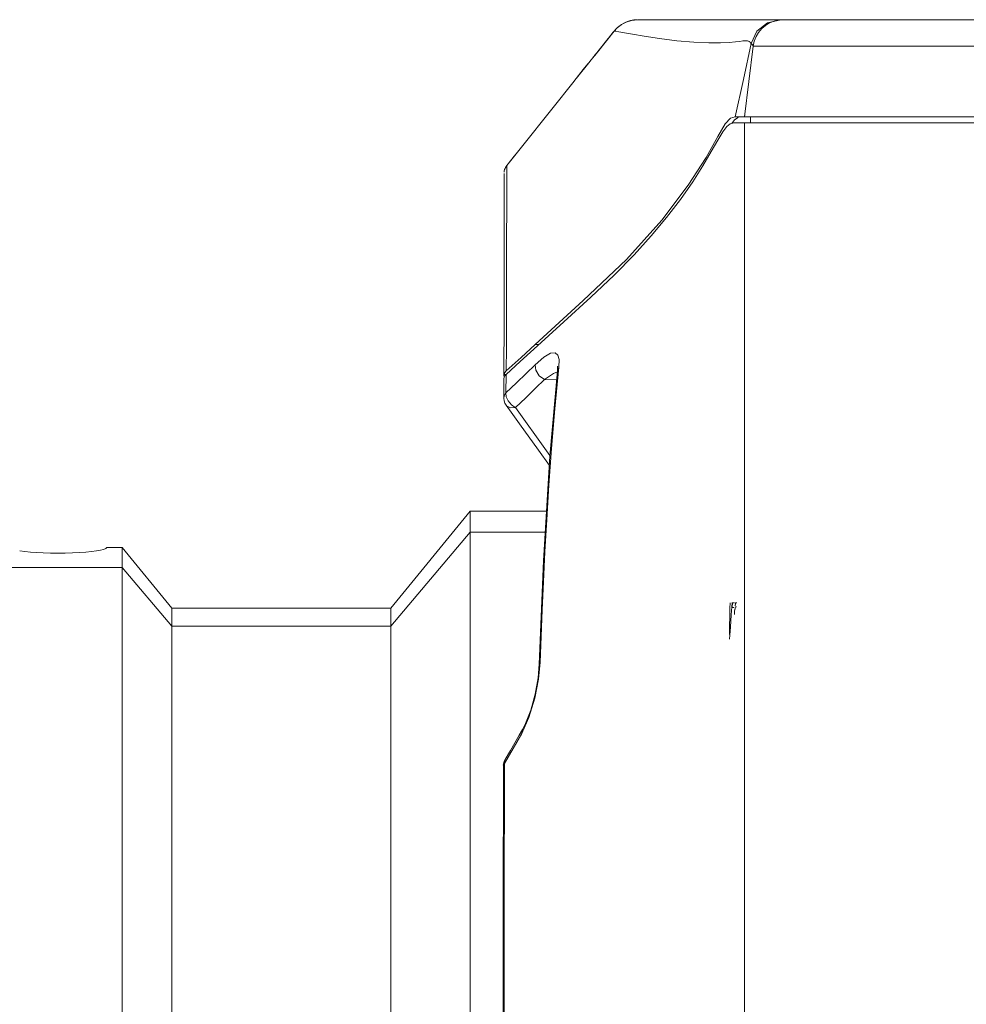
# Model space of a CAD drawing. Header units: millimetres. Extents: x 3925 to 5043, y -86 to 778.
# Tile 103 of 157: x 4604 to 4624, y 288 to 308. Entities that reach past the tile are written whole.
import ezdxf

# ---------------------------------------------------------------- set-up
doc = ezdxf.new("R2010")
doc.units = ezdxf.units.MM
doc.header["$LTSCALE"] = 46.255
for name, color, linetype in [('H30K-FRONT-CDXF_CONTINUOUS_LINE', 7, 'CONTINUOUS'), ('H30K-INDICATDXF_CONTINUOUS_LINE', 7, 'CONTINUOUS'), ('H30K-TOP-COVDXF_CONTINUOUS_LINE', 7, 'CONTINUOUS'), ('PJ-LENS-FUJIDXF_CONTINUOUS_LINE', 7, 'CONTINUOUS')]:
    doc.layers.add(name, color=color, linetype=linetype)

msp = doc.modelspace()

# ---------------------------------------------------------------- linework, layer by layer
at = {"layer": 'H30K-FRONT-CDXF_CONTINUOUS_LINE', "color": 7, "linetype": 'Continuous', "lineweight": 0}
for p, q in [((4619.3424, 305.9307), (4619.3424, 306.0557)), ((4618.9961, 305.9307), (4618.9254, 305.9065)), ((4619.014, 305.9907), (4618.953, 305.9159)), ((4618.9961, 305.9307), (4624.3789, 305.9307)), ((4619.0857, 306.0389), (4619.014, 305.9907)), ((4619.2174, 266.2785), (4619.2174, 305.9307)), ((4615.4904, 301.8281), (4614.8713, 301.2673)), ((4614.8713, 301.2673), (4614.594, 301.0136)), ((4615.0808, 301.1022), (4615.2183, 301.1793)), ((4614.594, 301.0136), (4614.3023, 300.7439)), ((4614.8983, 300.9428), (4615.0808, 301.1022)), ((4614.7136, 300.7603), (4614.8983, 300.9428)), ((4615.3643, 300.8992), (4615.3609, 300.8153)), ((4615.3928, 300.8918), (4615.3609, 300.8154)), ((4614.2566, 300.6489), (4614.2559, 300.2542)), ((4614.3023, 300.7439), (4614.2714, 300.7049)), ((4614.3023, 300.7439), (4614.2995, 300.3651)), ((4614.909, 300.4572), (4615.0949, 300.6398)), ((4615.3446, 300.6297), (4615.0949, 300.6398)), ((4614.2552, 300.2545), (4614.2552, 300.2522)), ((4614.2607, 300.201), (4614.2552, 300.2513)), ((4614.2554, 300.2542), (4614.2554, 300.2562)), ((4614.3021, 300.1073), (4614.3025, 300.1067)), ((4614.3026, 300.1083), (4614.3027, 300.1082)), ((4614.3027, 300.1082), (4614.3134, 300.0954)), ((4614.3028, 300.1083), (4614.5764, 299.7287)), ((4614.3134, 300.0954), (4614.39, 300.057)), ((4614.39, 300.057), (4614.4918, 300.0626)), ((4614.4108, 300.1176), (4614.4918, 300.0626)), ((4615.2071, 299.0709), (4614.9265, 299.4609)), ((4615.1944, 298.8697), (4615.1371, 297.923)), ((4615.075, 296.9019), (4614.9855, 294.7736)), ((4618.96, 296.0357), (4618.9427, 295.7865)), ((4618.9531, 296.0357), (4618.96, 296.0357)), ((4618.9692, 296.0357), (4618.9649, 295.94)), ((4618.9649, 295.94), (4618.9993, 295.94)), ((4619.0102, 296.0357), (4618.9692, 296.0357)), ((4619.013, 295.8602), (4619.0161, 295.908)), ((4619.0222, 295.9719), (4619.0287, 296.0197)), ((4619.0265, 295.94), (4619.0229, 295.908)), ((4619.0305, 295.9559), (4619.0265, 295.94)), ((4619.0287, 296.0197), (4619.035, 296.0357)), ((4619.0519, 295.9559), (4619.0305, 295.9559)), ((4619.035, 296.0357), (4619.0618, 296.0357)), ((4618.9427, 295.7865), (4618.9256, 295.5365)), ((4619.0104, 295.7963), (4619.013, 295.8602)), ((4618.9256, 295.5365), (4618.9086, 295.2857)), ((4614.9855, 294.7736), (4614.9609, 294.4903)), ((4615.0021, 294.8151), (4614.9693, 294.4635)), ((4615.0021, 294.8151), (4614.9855, 294.7736)), ((4614.7742, 293.6731), (4614.6237, 293.3406)), ((4614.7039, 293.5464), (4614.6403, 293.422)), ((4614.5744, 293.3076), (4614.3926, 292.9942)), ((4614.6237, 293.3406), (4614.4479, 293.0342)), ((4614.5744, 293.3076), (4614.6403, 293.422)), ((4614.6237, 293.3406), (4614.6401, 293.4216)), ((4614.4479, 293.0342), (4614.2681, 292.7237)), ((4614.3926, 292.9942), (4614.2839, 292.8081)), ((4614.2471, 292.719), (4614.2443, 292.689)), ((4614.2681, 292.7237), (4614.246, 292.6916)), ((4614.246, 292.6916), (4614.246, 292.691)), ((4614.2689, 292.7236), (4614.2835, 292.8077)), ((4614.2835, 292.8077), (4614.2838, 292.8082))]:
    msp.add_line(p, q, dxfattribs=at)
for points in [[(4618.9254, 305.9065), (4618.8521, 305.8507), (4618.769, 305.746)], [(4618.769, 305.746), (4618.6647, 305.5739), (4618.5305, 305.3354), (4618.3606, 305.0443), (4618.1498, 304.7136), (4617.8974, 304.3523), (4617.6122, 303.9795), (4617.2958, 303.6006), (4616.9412, 303.2109), (4616.529, 302.7927), (4616.0461, 302.335), (4615.4904, 301.8281)], [(4615.2183, 301.1793), (4615.3123, 301.1871), (4615.3683, 301.1415), (4615.3955, 301.0488), (4615.3928, 300.8918)], [(4614.8983, 300.9428), (4614.912, 300.8303), (4614.9849, 300.718), (4615.0949, 300.6398)], [(4615.3928, 300.8918), (4615.3072, 300.0332), (4615.2388, 299.2204), (4615.1836, 298.458), (4615.1387, 297.7467), (4615.1017, 297.0847), (4615.0709, 296.4673), (4615.0447, 295.8886), (4615.022, 295.3408), (4615.0021, 294.8151)], [(4615.3609, 300.8154), (4615.2063, 299.0613), (4615.075, 296.9019)], [(4615.0949, 300.6398), (4615.2787, 300.7635), (4615.3594, 300.7983)], [(4615.3716, 300.9014), (4615.3633, 300.9172), (4615.3643, 300.8992)], [(4614.2714, 300.7049), (4614.2574, 300.6616), (4614.2567, 300.6489)], [(4614.2995, 300.3651), (4614.5141, 300.5677), (4614.7136, 300.7603)], [(4614.493, 300.0625), (4614.7084, 300.2645), (4614.909, 300.4572)], [(4614.2554, 300.2562), (4614.2629, 300.3025), (4614.2985, 300.3657)], [(4614.3026, 300.1083), (4614.2773, 300.1521), (4614.2608, 300.2025), (4614.2554, 300.2557)], [(4614.302, 300.1075), (4614.277, 300.151), (4614.2607, 300.201)], [(4614.2985, 300.3657), (4614.3047, 300.2839), (4614.3439, 300.1961), (4614.4108, 300.1176)], [(4614.9265, 299.4609), (4614.6997, 299.7758), (4614.493, 300.0625)], [(4614.5764, 299.7287), (4614.9682, 299.1843), (4615.1946, 298.8694)], [(4618.9207, 296.0357), (4618.9183, 295.927), (4618.916, 295.8182), (4618.9138, 295.7092), (4618.9117, 295.6001), (4618.9097, 295.4908), (4618.9078, 295.3815)], [(4614.9609, 294.4903), (4614.9009, 294.154), (4614.8111, 293.8243), (4614.7039, 293.5464)], [(4614.9693, 294.4635), (4614.8931, 294.0687), (4614.7742, 293.6731)], [(4614.246, 292.6883), (4614.2443, 289.7487), (4614.2428, 286.3764), (4614.2422, 283.1806)], [(4614.2835, 292.8077), (4614.2806, 292.8025), (4614.2617, 292.7653), (4614.2471, 292.719)], [(4614.2681, 292.7237), (4614.2662, 291.7635), (4614.2644, 290.7665), (4614.2629, 289.7288), (4614.2614, 288.6625), (4614.2602, 287.5805), (4614.2592, 286.4882), (4614.2584, 285.3861), (4614.2579, 284.2808), (4614.2576, 283.1806)]]:
    msp.add_lwpolyline(points, dxfattribs=at)
at = {"layer": 'H30K-INDICATDXF_CONTINUOUS_LINE', "color": 7, "linetype": 'Continuous', "lineweight": 0}
for p, q in [((4616.57, 307.8644), (4616.6024, 307.8956)), ((4616.6024, 307.8956), (4616.6842, 307.9578)), ((4616.6842, 307.9578), (4616.7789, 308.0073)), ((4616.7789, 308.0073), (4616.8886, 308.0417)), ((4616.9187, 308.0474), (4616.8496, 308.0301)), ((4616.8886, 308.0417), (4617.02, 308.0557)), ((4616.9266, 308.048), (4616.9187, 308.0474)), ((4616.4175, 307.6792), (4616.2561, 307.478)), ((4616.4119, 307.6723), (4616.5126, 307.798)), ((4616.5306, 307.8206), (4616.4175, 307.6792)), ((4616.5321, 307.8212), (4616.57, 307.8644)), ((4616.5321, 307.8212), (4616.533, 307.8207)), ((4616.2744, 307.5008), (4616.1176, 307.3057)), ((4616.1176, 307.3057), (4616.1176, 307.3032)), ((4616.1185, 307.3057), (4616.1176, 307.3057)), ((4616.1195, 307.3055), (4616.1185, 307.3057))]:
    msp.add_line(p, q, dxfattribs=at)
for points in [[(4616.1185, 307.3057), (4616.3822, 307.6341), (4616.5321, 307.8212)], [(4616.5306, 307.8206), (4616.5309, 307.8208), (4616.5314, 307.821), (4616.5321, 307.8212)]]:
    msp.add_lwpolyline(points, dxfattribs=at)
msp.add_arc((4617.019, 307.4307), 0.625, 91.52676, 141.40285, dxfattribs=at)
at = {"layer": 'H30K-TOP-COVDXF_CONTINUOUS_LINE', "color": 7, "linetype": 'Continuous', "lineweight": 0}
for p, q in [((4616.8893, 308.0416), (4616.7718, 308.0037)), ((4617.0213, 308.0557), (4616.8893, 308.0416)), ((4617.0213, 308.0557), (4642.3075, 308.0557)), ((4619.7674, 308.0557), (4619.2959, 308.0557)), ((4619.6918, 307.9931), (4619.4738, 307.8181)), ((4619.9642, 308.0557), (4619.6918, 307.9931)), ((4620.0581, 308.0557), (4619.8586, 308.0557)), ((4620.016, 308.0557), (4619.935, 308.0504)), ((4620.0239, 308.0557), (4620.0159, 308.0557)), ((4622.7527, 308.0557), (4622.0027, 308.0557)), ((4616.5335, 307.8214), (4616.1865, 307.3889)), ((4616.7408, 307.7872), (4616.9104, 307.7556)), ((4619.4738, 307.8181), (4619.354, 307.5655)), ((4619.3537, 307.5639), (4619.1968, 306.8195)), ((4619.2174, 306.0557), (4619.3956, 307.5068)), ((4619.3956, 307.5068), (4642.1424, 307.5068)), ((4616.1068, 307.2898), (4616.0618, 307.2342)), ((4616.1486, 307.3418), (4616.0955, 307.2759)), ((4616.1865, 307.3889), (4616.1301, 307.3187)), ((4616.0356, 307.2035), (4615.7544, 306.8523)), ((4615.8943, 307.0272), (4615.9886, 307.1449)), ((4616.0365, 307.2034), (4616.0356, 307.2035)), ((4616.0407, 307.2083), (4616.0365, 307.2034)), ((4616.0495, 307.2191), (4616.0407, 307.2083)), ((4616.0685, 307.2424), (4616.0439, 307.2122)), ((4615.8943, 307.0272), (4615.697, 306.7803)), ((4615.7037, 306.7886), (4615.243, 306.2092)), ((4619.1968, 306.8195), (4619.0271, 306.0556)), ((4615.243, 306.2092), (4614.6202, 305.4296)), ((4619.0271, 306.0556), (4618.9311, 306.0236)), ((4619.0271, 306.0557), (4642.1424, 306.0557)), ((4619.2185, 306.064), (4619.2211, 306.0858)), ((4618.8155, 305.9107), (4618.6656, 305.6502)), ((4618.9311, 306.0236), (4618.8155, 305.9107)), ((4614.6202, 305.4296), (4614.316, 305.0507)), ((4614.4672, 305.2392), (4614.316, 305.0506)), ((4614.5432, 305.3338), (4614.4672, 305.2392)), ((4614.3157, 305.0504), (4614.316, 305.0506)), ((4614.3168, 304.9889), (4614.3157, 305.0504)), ((4614.2614, 304.8865), (4614.262, 304.5879)), ((4614.2652, 304.9389), (4614.2621, 304.916)), ((4614.277, 304.982), (4614.2652, 304.9389)), ((4614.2926, 305.0113), (4614.277, 304.982)), ((4615.8921, 302.2672), (4614.9015, 301.3632)), ((4614.2595, 301.9071), (4614.2582, 300.7228)), ((4614.6122, 301.0952), (4614.9015, 301.3632)), ((4614.9774, 301.3634), (4614.9018, 301.3634)), ((4614.3061, 300.819), (4614.6122, 301.0952)), ((4614.275, 300.7821), (4614.2596, 300.741)), ((4614.3061, 300.819), (4614.275, 300.7821)), ((4614.2596, 300.741), (4614.2582, 300.7228)), ((4614.2582, 300.7228), (4614.2618, 300.6965)), ((4614.3023, 300.741), (4614.2596, 300.741))]:
    msp.add_line(p, q, dxfattribs=at)
for points in [[(4616.7718, 308.0037), (4616.6734, 307.9499), (4616.5944, 307.8871), (4616.5335, 307.8214)], [(4616.5335, 307.8214), (4616.5627, 307.8189), (4616.6288, 307.808), (4616.7408, 307.7872)], [(4616.9104, 307.7556), (4617.1508, 307.7132), (4617.4652, 307.6647), (4617.8249, 307.6207), (4618.1762, 307.5915), (4618.4804, 307.579), (4618.7233, 307.5797), (4618.9047, 307.588), (4619.0337, 307.5991), (4619.123, 307.6094), (4619.1845, 307.617), (4619.2273, 307.6213), (4619.258, 307.622), (4619.2805, 307.6195), (4619.2977, 307.6144), (4619.3114, 307.6073), (4619.3227, 307.599), (4619.3326, 307.5895), (4619.3425, 307.5781), (4619.3537, 307.5639)], [(4619.354, 307.5655), (4619.3822, 307.5341), (4619.3981, 307.5164), (4619.3989, 307.5154)], [(4616.0422, 307.2101), (4616.0385, 307.2056), (4616.0396, 307.2067)], [(4618.6656, 305.6502), (4618.4278, 305.2184), (4618.053, 304.6427), (4617.5103, 303.923), (4616.7839, 303.113), (4615.8921, 302.2672)], [(4614.3173, 304.5909), (4614.3176, 304.8233), (4614.3168, 304.9889)], [(4614.2621, 304.6643), (4614.2614, 304.0435), (4614.2594, 303.1016), (4614.2595, 301.9071)], [(4614.3144, 304.0204), (4614.3161, 304.3176), (4614.3173, 304.5909)], [(4614.309, 302.4395), (4614.3093, 302.7503), (4614.3099, 303.0682), (4614.3111, 303.3896), (4614.3127, 303.709), (4614.3144, 304.0204)], [(4614.3061, 300.819), (4614.3076, 301.3021), (4614.3083, 301.5685), (4614.3087, 301.8473), (4614.309, 302.4395)]]:
    msp.add_lwpolyline(points, dxfattribs=at)
for centre, radius, start, end in [((4620.016, 307.4307), 0.625, 97.4388, 173), ((4614.5113, 304.8945), 0.25, 141.37856, 162.87638)]:
    msp.add_arc(centre, radius, start, end, dxfattribs=at)
at = {"layer": 'PJ-LENS-FUJIDXF_CONTINUOUS_LINE', "color": 7, "linetype": 'Continuous', "lineweight": 0}
for p, q in [((4611.9252, 295.923), (4613.5616, 297.923)), ((4613.5616, 268.4383), (4613.5616, 297.923)), ((4613.5616, 297.923), (4615.1371, 297.923)), ((4613.5616, 297.4925), (4611.9252, 295.5519)), ((4613.5616, 297.4925), (4615.1109, 297.4925)), ((4606.3851, 297.173), (4606.068, 297.173)), ((4606.3851, 269.1883), (4606.3851, 297.173)), ((4606.3851, 297.173), (4607.4078, 295.923)), ((4606.3851, 296.7648), (4603.9262, 296.7648)), ((4607.4078, 295.5519), (4606.3851, 296.7648)), ((4607.4078, 270.4383), (4607.4078, 295.923)), ((4607.4078, 295.923), (4611.9252, 295.923)), ((4611.9252, 270.4383), (4611.9252, 295.923)), ((4607.4078, 295.5519), (4611.9252, 295.5519))]:
    msp.add_line(p, q, dxfattribs=at)
msp.add_ellipse((4605.0699, 297.1807), major_axis=(1, 0), ratio=0.1227846, start_param=3.7907898, end_param=6.2206445, dxfattribs=at)

doc.saveas('drawing.dxf')
